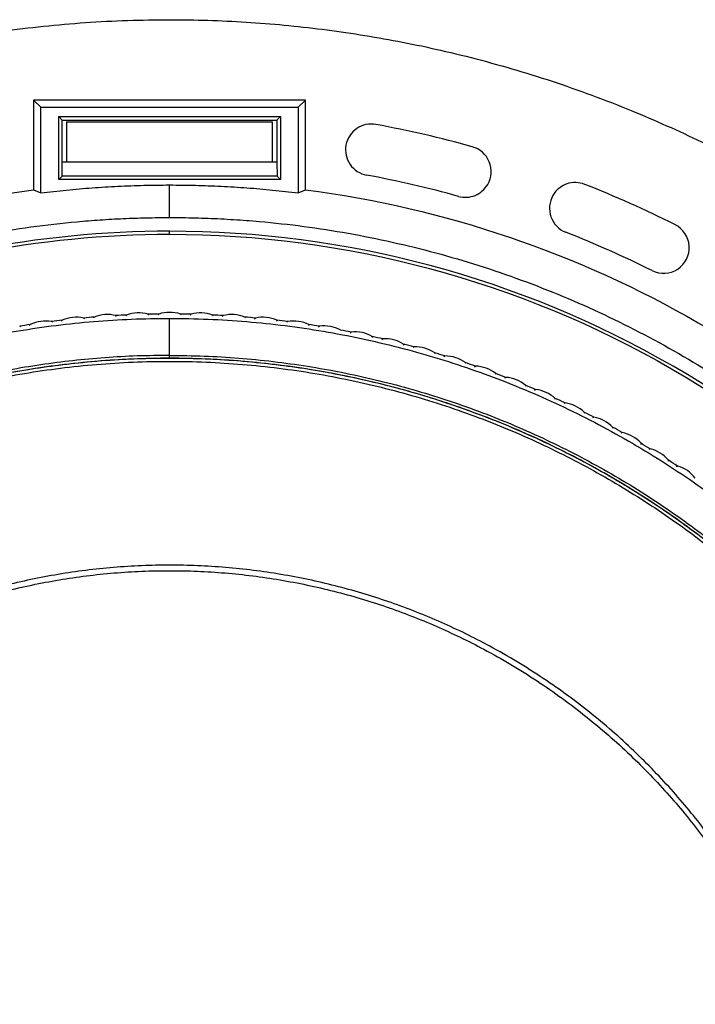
# Model space of a CAD drawing. Header units: millimetres. Extents: x 224 to 956, y 38 to 794.
# Tile 108 of 131: x 578 to 617, y 707 to 764. Entities that reach past the tile are written whole.
import ezdxf

# ---------------------------------------------------------------- set-up
doc = ezdxf.new("R2010")
doc.units = ezdxf.units.MM

msp = doc.modelspace()

# ---------------------------------------------------------------- linework, layer by layer
at = {"color": 179, "linetype": 'Continuous', "lineweight": 25}
for p, q in [((578.855, 759.546), (578.855, 754.315)), ((579.274, 759.127), (578.855, 759.546)), ((594.693, 759.546), (578.855, 759.546)), ((594.274, 759.127), (594.693, 759.546)), ((594.693, 754.315), (594.693, 759.546)), ((579.274, 759.127), (594.274, 759.127)), ((579.274, 754.137), (579.274, 759.127)), ((594.274, 759.127), (594.274, 754.137)), ((580.315, 758.587), (593.234, 758.587)), ((580.315, 754.913), (580.315, 758.587)), ((580.524, 758.377), (580.315, 758.587)), ((580.524, 755.927), (580.524, 758.377)), ((580.524, 758.377), (593.024, 758.377)), ((593.234, 758.587), (593.024, 758.377)), ((593.024, 758.377), (593.024, 755.927)), ((593.234, 758.587), (593.234, 754.913)), ((580.774, 758.277), (592.774, 758.277)), ((580.774, 758.277), (580.774, 755.927)), ((592.774, 755.927), (592.774, 758.277)), ((580.508, 755.107), (580.524, 755.927)), ((580.774, 755.927), (580.524, 755.927)), ((592.774, 755.927), (580.774, 755.927)), ((593.024, 755.927), (592.774, 755.927)), ((593.024, 755.927), (593.04, 755.107)), ((580.315, 754.913), (580.508, 755.107)), ((593.234, 754.913), (580.315, 754.913)), ((593.04, 755.107), (580.508, 755.107)), ((593.04, 755.107), (593.234, 754.913)), ((586.774, 752.701), (586.774, 754.597)), ((578.855, 754.315), (579.274, 754.137)), ((594.274, 754.137), (594.693, 754.315)), ((586.774, 751.727), (586.774, 751.901)), ((582.353, 746.85), (582.391, 746.9)), ((583.689, 746.943), (583.645, 746.988)), ((584.227, 746.972), (584.267, 747.021)), ((585.566, 747.018), (585.523, 747.064)), ((586.104, 747.028), (586.146, 747.075)), ((587.444, 747.028), (587.402, 747.075)), ((587.982, 747.018), (588.026, 747.064)), ((589.321, 746.972), (589.281, 747.021)), ((589.859, 746.943), (589.904, 746.988)), ((591.195, 746.85), (591.157, 746.9)), ((578.091, 746.327), (578.042, 746.366)), ((578.623, 746.411), (578.658, 746.464)), ((579.95, 746.597), (579.902, 746.639)), ((580.484, 746.663), (580.521, 746.715)), ((581.816, 746.803), (581.77, 746.846)), ((586.774, 744.669), (586.774, 746.827)), ((591.732, 746.803), (591.778, 746.846)), ((593.064, 746.663), (593.028, 746.715)), ((593.599, 746.597), (593.646, 746.639)), ((594.925, 746.411), (594.891, 746.464)), ((595.457, 746.327), (595.506, 746.366)), ((596.776, 746.094), (596.744, 746.148)), ((597.305, 745.991), (597.355, 746.029)), ((598.615, 745.713), (598.585, 745.768)), ((599.14, 745.592), (599.192, 745.628)), ((600.44, 745.268), (600.411, 745.324)), ((600.96, 745.128), (601.013, 745.163)), ((602.247, 744.759), (602.221, 744.816)), ((602.763, 744.601), (602.817, 744.634)), ((604.036, 744.188), (604.012, 744.246)), ((604.546, 744.012), (604.601, 744.043)), ((605.804, 743.554), (605.782, 743.613)), ((606.307, 743.361), (606.364, 743.39)), ((607.549, 742.859), (607.529, 742.919)), ((608.045, 742.649), (608.102, 742.675)), ((609.269, 742.104), (609.25, 742.164)), ((609.757, 741.876), (609.815, 741.901)), ((610.961, 741.289), (610.945, 741.35)), ((611.441, 741.045), (611.5, 741.067)), ((612.624, 740.416), (612.609, 740.477)), ((613.095, 740.155), (613.154, 740.175)), ((614.255, 739.485), (614.243, 739.547)), ((614.716, 739.207), (614.777, 739.226)), ((615.852, 738.498), (615.842, 738.56)), ((616.304, 738.204), (616.365, 738.221))]:
    msp.add_line(p, q, dxfattribs=at)
at = {"color": 8, "linetype": 'Continuous', "lineweight": 25}
msp.add_line((586.774, 744.515), (586.774, 744.669), dxfattribs=at)
at = {"color": 179, "linetype": 'Continuous', "lineweight": 25}
for points, knots in [([(565.126, 760.837), (565.382, 760.922), (566.346, 761.239), (568.037, 761.719), (570.197, 762.277), (572.374, 762.763), (574.638, 763.195), (576.989, 763.563), (579.425, 763.86), (581.87, 764.07), (584.321, 764.202), (585.956, 764.218), (586.774, 764.227)], [0, 0, 0, 0, 0.036885, 0.138266, 0.239647, 0.341028, 0.442409, 0.553927, 0.665445, 0.776964, 0.888482, 1, 1, 1, 1]), ([(586.774, 764.227), (587.518, 764.22), (589.005, 764.206), (591.233, 764.097), (593.457, 763.923), (595.674, 763.678), (597.883, 763.364), (600.08, 762.98), (602.338, 762.513), (604.651, 761.954), (607.015, 761.295), (609.354, 760.555), (611.667, 759.735), (613.881, 758.862), (615.996, 757.947), (618.015, 756.997), (620.003, 755.984), (621.957, 754.91), (623.878, 753.774), (625.761, 752.579), (627.668, 751.283), (629.591, 749.881), (631.523, 748.368), (633.401, 746.789), (635.224, 745.146), (636.935, 743.493), (638.539, 741.837), (640.041, 740.187), (641.49, 738.491), (642.884, 736.75), (644.224, 734.966), (645.507, 733.141), (646.772, 731.214), (648.012, 729.184), (649.218, 727.046), (650.349, 724.869), (651.405, 722.653), (652.353, 720.471), (653.202, 718.327), (653.957, 716.228), (654.647, 714.107), (655.267, 711.964), (655.773, 710.023), (656.041, 708.79), (656.152, 708.284)], [0, 0, 0, 0, 0.02315, 0.046299, 0.069449, 0.092599, 0.115749, 0.138898, 0.162048, 0.187513, 0.212977, 0.238441, 0.263906, 0.28937, 0.31252, 0.33567, 0.35882, 0.381969, 0.405119, 0.428269, 0.451418, 0.476883, 0.502347, 0.527812, 0.553276, 0.578741, 0.601891, 0.62504, 0.64819, 0.67134, 0.694489, 0.717639, 0.740789, 0.766253, 0.791718, 0.817182, 0.842647, 0.868111, 0.891261, 0.914411, 0.93756, 0.96071, 0.98386, 1, 1, 1, 1]), ([(598.802, 758.121), (598.411, 758.194), (598.007, 758.108), (597.351, 757.657), (597.126, 757.311), (596.981, 756.529), (597.067, 756.125), (597.517, 755.469), (597.864, 755.244), (598.255, 755.172)], [0, 0, 0, 0, 0.25, 0.25, 0.5, 0.5, 0.75, 0.75, 1, 1, 1, 1]), ([(605.31, 754.631), (605.542, 755.033), (605.575, 755.519), (605.224, 756.378), (604.859, 756.702), (604.412, 756.826)], [0, 0, 0, 0, 0.5, 0.5, 1, 1, 1, 1]), ([(579.274, 754.137), (579.523, 754.166), (580.021, 754.226), (580.769, 754.304), (581.518, 754.373), (582.267, 754.432), (583.017, 754.483), (583.767, 754.524), (584.518, 754.557), (585.27, 754.58), (586.022, 754.594), (586.523, 754.596), (586.774, 754.597)], [0, 0, 0, 0, 0.1000901, 0.2001202, 0.3001052, 0.4000601, 0.5, 0.5999399, 0.6998948, 0.7998798, 0.8999099, 1, 1, 1, 1]), ([(586.774, 754.597), (587.025, 754.596), (587.527, 754.594), (588.279, 754.58), (589.03, 754.557), (589.781, 754.524), (590.531, 754.483), (591.281, 754.432), (592.03, 754.373), (592.779, 754.304), (593.527, 754.226), (594.025, 754.166), (594.274, 754.137)], [0, 0, 0, 0, 0.10009, 0.20012, 0.300105, 0.40006, 0.5, 0.59994, 0.699895, 0.79988, 0.89991, 1, 1, 1, 1]), ([(603.61, 753.935), (603.93, 753.846), (604.271, 753.867), (604.887, 754.118), (605.144, 754.343), (605.31, 754.631)], [0, 0, 0, 0, 0.5, 0.5, 1, 1, 1, 1]), ([(610.963, 754.634), (610.629, 754.766), (610.258, 754.773), (609.58, 754.536), (609.294, 754.3), (609.114, 753.989)], [0, 0, 0, 0, 0.5, 0.5, 1, 1, 1, 1]), ([(609.114, 753.989), (608.896, 753.611), (608.853, 753.156), (609.141, 752.332), (609.458, 752.003), (609.864, 751.843)], [0, 0, 0, 0, 0.5, 0.5, 1, 1, 1, 1]), ([(565.829, 748.891), (566.062, 748.978), (566.526, 749.15), (567.227, 749.399), (567.93, 749.639), (568.637, 749.87), (569.346, 750.092), (570.058, 750.305), (571.4, 750.689), (573.385, 751.196), (576.03, 751.743), (578.696, 752.171), (580.933, 752.426), (582.727, 752.569), (584.075, 752.645), (585.424, 752.692), (586.324, 752.698), (586.774, 752.701)], [0, 0, 0, 0, 0.034746, 0.069479, 0.104205, 0.138929, 0.173656, 0.208393, 0.243143, 0.369283, 0.495423, 0.621563, 0.747703, 0.810794, 0.873852, 0.93691, 1, 1, 1, 1]), ([(586.774, 752.701), (587.023, 752.7), (587.522, 752.698), (588.269, 752.684), (589.015, 752.661), (589.762, 752.628), (590.508, 752.585), (591.253, 752.534), (592.618, 752.422), (594.599, 752.204), (597.184, 751.802), (599.749, 751.288), (603.135, 750.453), (607.293, 749.131), (612.124, 747.113), (616.759, 744.678), (621.162, 741.846), (625.299, 738.638), (629.139, 735.079), (632.651, 731.196), (635.808, 727.02), (638.587, 722.583), (640.569, 718.695), (641.945, 715.491), (642.87, 713.045), (643.687, 710.56), (644.276, 708.461), (644.692, 706.767), (644.975, 705.491), (645.232, 704.209), (645.38, 703.35), (645.453, 702.92)], [0, 0, 0, 0, 0.008934, 0.0178645, 0.0267929, 0.0357206, 0.044649, 0.0535795, 0.0625136, 0.093768, 0.1250225, 0.1562769, 0.1875314, 0.2500252, 0.312519, 0.3750128, 0.4375066, 0.5000004, 0.5624942, 0.624988, 0.6874818, 0.7499756, 0.8124694, 0.8437239, 0.8749784, 0.9062328, 0.9374873, 0.9531193, 0.9687436, 0.984368, 1, 1, 1, 1]), ([(614.885, 749.607), (615.364, 749.368), (615.935, 749.403), (616.829, 749.995), (617.084, 750.507), (617.018, 751.576), (616.703, 752.053), (616.223, 752.292)], [0, 0, 0, 0, 0.333333, 0.333333, 0.666667, 0.666667, 1, 1, 1, 1]), ([(586.774, 634.552), (597.073, 634.552), (607.192, 637.263), (625.031, 647.563), (632.438, 654.97), (642.737, 672.809), (645.449, 682.927), (645.449, 703.526), (642.737, 713.645), (632.438, 731.483), (625.031, 738.891), (607.192, 749.19), (597.073, 751.901), (586.774, 751.901)], [0, 0, 0, 0, 0.1666667, 0.1666667, 0.3333333, 0.3333333, 0.5, 0.5, 0.6666667, 0.6666667, 0.8333333, 0.8333333, 1, 1, 1, 1]), ([(586.774, 751.727), (597.043, 751.727), (607.131, 749.023), (624.917, 738.755), (632.302, 731.369), (642.571, 713.584), (645.274, 703.495), (645.274, 682.958), (642.571, 672.869), (632.302, 655.084), (624.917, 647.698), (607.131, 637.43), (597.043, 634.727), (586.774, 634.727)], [0, 0, 0, 0, 0.1666667, 0.1666667, 0.3333333, 0.3333333, 0.5, 0.5, 0.6666667, 0.6666667, 0.8333333, 0.8333333, 1, 1, 1, 1]), ([(534.14, 703.32), (534.163, 703.449), (534.314, 704.317), (534.685, 705.907), (535.253, 708.072), (535.916, 710.196), (536.658, 712.279), (537.487, 714.329), (538.404, 716.356), (539.412, 718.355), (540.508, 720.322), (541.687, 722.24), (542.945, 724.108), (544.272, 725.91), (545.665, 727.645), (547.119, 729.311), (548.641, 730.916), (550.237, 732.465), (551.907, 733.956), (553.648, 735.385), (555.447, 736.738), (557.302, 738.015), (559.197, 739.206), (561.128, 740.31), (563.092, 741.328), (565.096, 742.264), (567.149, 743.121), (569.248, 743.897), (571.391, 744.588), (573.561, 745.189), (575.755, 745.698), (577.954, 746.112), (580.156, 746.432), (582.356, 746.658), (584.563, 746.8), (586.037, 746.818), (586.774, 746.827)], [0, 0, 0, 0, 0.0053022, 0.0357078, 0.0661134, 0.095976, 0.1258387, 0.1557014, 0.1855641, 0.2159697, 0.2463753, 0.2767808, 0.3071864, 0.337592, 0.3674547, 0.3973174, 0.4271801, 0.4570427, 0.4874483, 0.5178539, 0.5482595, 0.578665, 0.6090706, 0.6389333, 0.668796, 0.6986587, 0.7285214, 0.7589269, 0.7893325, 0.8197381, 0.8501437, 0.8805492, 0.9104119, 0.9402746, 0.9701373, 1, 1, 1, 1]), ([(586.774, 746.827), (587.525, 746.817), (589.025, 746.799), (591.273, 746.652), (593.512, 746.418), (595.739, 746.087), (597.938, 745.667), (600.104, 745.158), (602.234, 744.565), (604.338, 743.883), (606.425, 743.111), (608.49, 742.248), (610.529, 741.293), (612.526, 740.253), (614.478, 739.13), (616.37, 737.934), (618.199, 736.667), (619.963, 735.334), (621.672, 733.93), (623.33, 732.447), (624.936, 730.887), (626.483, 729.252), (627.961, 727.553), (629.366, 725.793), (630.688, 723.987), (631.926, 722.138), (633.08, 720.252), (634.155, 718.319), (635.156, 716.332), (636.078, 714.293), (636.919, 712.204), (637.671, 710.082), (638.336, 707.93), (638.897, 705.764), (639.253, 704.225), (639.395, 703.409), (639.41, 703.319)], [0, 0, 0, 0, 0.0304051, 0.0608102, 0.0912153, 0.1216204, 0.1520255, 0.1818877, 0.21175, 0.2416122, 0.2714745, 0.3018795, 0.3322847, 0.3626898, 0.3930949, 0.4235, 0.4533622, 0.4832244, 0.5130867, 0.5429489, 0.573354, 0.6037591, 0.6341642, 0.6645693, 0.6949744, 0.7248367, 0.7546989, 0.7845611, 0.8144234, 0.8448285, 0.8752336, 0.9056387, 0.9360438, 0.9664489, 0.9963111, 1, 1, 1, 1]), ([(586.774, 744.669), (586.147, 744.662), (584.893, 744.649), (583.013, 744.542), (581.139, 744.371), (579.273, 744.131), (577.416, 743.822), (575.607, 743.454), (573.848, 743.029), (572.138, 742.554), (570.446, 742.02), (568.773, 741.428), (567.089, 740.765), (565.396, 740.029), (563.699, 739.216), (562.032, 738.341), (560.399, 737.406), (558.801, 736.412), (557.27, 735.381), (555.806, 734.316), (554.407, 733.224), (553.048, 732.084), (551.726, 730.9), (550.88, 730.073), (550.457, 729.66)], [0, 0, 0, 0, 0.046667, 0.093333, 0.14, 0.186666, 0.233333, 0.279999, 0.323999, 0.368, 0.412, 0.456, 0.5, 0.546667, 0.593333, 0.64, 0.686666, 0.733333, 0.779999, 0.823999, 0.867999, 0.912, 0.956, 1, 1, 1, 1]), ([(586.774, 744.669), (587.446, 744.661), (588.79, 744.646), (590.803, 744.523), (592.81, 744.327), (594.807, 744.051), (596.792, 743.698), (598.762, 743.266), (600.714, 742.758), (602.644, 742.174), (604.549, 741.515), (606.427, 740.781), (608.275, 739.975), (610.091, 739.096), (611.87, 738.148), (613.611, 737.13), (615.31, 736.045), (616.966, 734.894), (618.575, 733.679), (620.135, 732.401), (621.647, 731.067), (622.61, 730.129), (623.091, 729.66)], [0, 0, 0, 0, 0.05, 0.1, 0.15, 0.2, 0.25, 0.3, 0.35, 0.4, 0.45, 0.5, 0.55, 0.6, 0.65, 0.7, 0.75, 0.8, 0.85, 0.9, 0.95, 1, 1, 1, 1]), ([(638.048, 693.227), (638.044, 693.712), (638.036, 694.696), (637.969, 696.193), (637.858, 697.729), (637.695, 699.304), (637.478, 700.908), (637.204, 702.539), (636.871, 704.194), (636.472, 705.883), (636.027, 707.511), (635.545, 709.077), (635.033, 710.575), (634.461, 712.09), (633.828, 713.618), (633.131, 715.158), (632.382, 716.675), (631.583, 718.168), (630.736, 719.633), (629.823, 721.097), (628.843, 722.556), (627.814, 723.979), (626.738, 725.365), (625.617, 726.712), (624.432, 728.039), (623.183, 729.344), (621.868, 730.623), (620.489, 731.872), (619.046, 733.085), (617.539, 734.26), (615.97, 735.391), (614.339, 736.475), (612.65, 737.507), (610.903, 738.483), (609.102, 739.398), (607.25, 740.249), (605.349, 741.032), (603.404, 741.743), (601.418, 742.38), (599.395, 742.937), (597.342, 743.414), (595.261, 743.808), (593.158, 744.116), (591.04, 744.337), (588.91, 744.471), (586.774, 744.515), (584.639, 744.471), (582.509, 744.337), (580.39, 744.116), (578.287, 743.808), (576.207, 743.414), (574.153, 742.937), (572.131, 742.38), (570.145, 741.743), (568.199, 741.032), (566.299, 740.249), (564.446, 739.398), (562.645, 738.483), (560.898, 737.507), (559.209, 736.475), (557.578, 735.391), (556.009, 734.26), (554.502, 733.085), (553.059, 731.872), (551.68, 730.623), (550.365, 729.344), (549.116, 728.039), (547.931, 726.712), (546.81, 725.365), (545.712, 723.951), (544.643, 722.469), (543.611, 720.922), (542.653, 719.369), (541.769, 717.815), (540.956, 716.263), (540.168, 714.628), (539.417, 712.913), (538.711, 711.12), (538.089, 709.348), (537.543, 707.591), (537.069, 705.852), (536.664, 704.134), (536.327, 702.45), (536.054, 700.802), (535.841, 699.2), (535.683, 697.645), (535.577, 696.138), (535.512, 694.669), (535.504, 693.703), (535.501, 693.227)], [0, 0, 0, 0, 0.009039, 0.018334, 0.027893, 0.037722, 0.047828, 0.05803, 0.068512, 0.079278, 0.090336, 0.09995, 0.109779, 0.119827, 0.130096, 0.140586, 0.1513, 0.161607, 0.172115, 0.182823, 0.19373, 0.204835, 0.215534, 0.226408, 0.237454, 0.248671, 0.260055, 0.271602, 0.283309, 0.29517, 0.30718, 0.319334, 0.331624, 0.344044, 0.356587, 0.369244, 0.382006, 0.394865, 0.407811, 0.420835, 0.433925, 0.447072, 0.460264, 0.47349, 0.48674, 0.500001, 0.513261, 0.526511, 0.539737, 0.552929, 0.566076, 0.579166, 0.59219, 0.605136, 0.617995, 0.630757, 0.643414, 0.655957, 0.668377, 0.680667, 0.692821, 0.704831, 0.716692, 0.728399, 0.739946, 0.75133, 0.762547, 0.773594, 0.784467, 0.795166, 0.806938, 0.818487, 0.829811, 0.84091, 0.851785, 0.862435, 0.8747, 0.886658, 0.898311, 0.909664, 0.92092, 0.931875, 0.942533, 0.952903, 0.962989, 0.972626, 0.982002, 0.991125, 1, 1, 1, 1]), ([(535.679, 693.227), (535.683, 693.71), (535.691, 694.691), (535.758, 696.182), (535.868, 697.713), (536.031, 699.283), (536.247, 700.881), (536.52, 702.506), (536.852, 704.156), (537.25, 705.839), (537.693, 707.462), (538.173, 709.021), (538.684, 710.515), (539.253, 712.024), (539.884, 713.547), (540.578, 715.082), (541.325, 716.594), (542.121, 718.081), (542.965, 719.542), (543.875, 721), (544.851, 722.454), (545.877, 723.872), (546.95, 725.253), (548.066, 726.595), (549.247, 727.918), (550.492, 729.219), (551.802, 730.493), (553.176, 731.737), (554.615, 732.947), (556.116, 734.117), (557.68, 735.245), (559.305, 736.325), (560.988, 737.353), (562.729, 738.325), (564.524, 739.237), (566.37, 740.086), (568.264, 740.866), (570.203, 741.575), (572.182, 742.208), (574.197, 742.764), (576.244, 743.24), (578.317, 743.632), (580.412, 743.939), (582.524, 744.159), (584.646, 744.292), (586.774, 744.337), (588.902, 744.292), (591.025, 744.159), (593.136, 743.939), (595.231, 743.632), (597.305, 743.24), (599.351, 742.764), (601.367, 742.208), (603.346, 741.575), (605.284, 740.866), (607.178, 740.086), (609.025, 739.237), (610.819, 738.325), (612.56, 737.353), (614.243, 736.325), (615.868, 735.245), (617.432, 734.117), (618.934, 732.947), (620.372, 731.737), (621.746, 730.493), (623.056, 729.219), (624.301, 727.918), (625.482, 726.595), (626.599, 725.253), (627.693, 723.844), (628.758, 722.368), (629.788, 720.825), (630.742, 719.278), (631.623, 717.729), (632.433, 716.183), (633.218, 714.554), (633.967, 712.844), (634.67, 711.057), (635.29, 709.292), (635.834, 707.541), (636.307, 705.808), (636.71, 704.096), (637.045, 702.418), (637.318, 700.775), (637.53, 699.179), (637.687, 697.63), (637.794, 696.128), (637.858, 694.664), (637.866, 693.701), (637.869, 693.227)], [0, 0, 0, 0, 0.009039, 0.018334, 0.027893, 0.037722, 0.047828, 0.05803, 0.068512, 0.079278, 0.090336, 0.09995, 0.109779, 0.119827, 0.130096, 0.140586, 0.1513, 0.161607, 0.172115, 0.182823, 0.19373, 0.204835, 0.215534, 0.226408, 0.237454, 0.248671, 0.260055, 0.271602, 0.283309, 0.29517, 0.30718, 0.319334, 0.331624, 0.344044, 0.356587, 0.369244, 0.382006, 0.394865, 0.407811, 0.420835, 0.433925, 0.447072, 0.460264, 0.47349, 0.48674, 0.500001, 0.513261, 0.526511, 0.539737, 0.552929, 0.566076, 0.579166, 0.59219, 0.605136, 0.617995, 0.630757, 0.643414, 0.655957, 0.668377, 0.680667, 0.692821, 0.704831, 0.716692, 0.728399, 0.739946, 0.75133, 0.762547, 0.773594, 0.784467, 0.795166, 0.806938, 0.818487, 0.829811, 0.84091, 0.851785, 0.862435, 0.8747, 0.886658, 0.898311, 0.909664, 0.92092, 0.931875, 0.942533, 0.952903, 0.962989, 0.972626, 0.982002, 0.991125, 1, 1, 1, 1]), ([(547.774, 726.535), (548.179, 726.999), (548.988, 727.927), (550.264, 729.262), (551.584, 730.553), (552.95, 731.795), (554.36, 732.987), (555.812, 734.128), (557.304, 735.216), (558.834, 736.25), (560.401, 737.227), (562.002, 738.148), (563.634, 739.01), (565.297, 739.813), (566.988, 740.556), (568.704, 741.238), (570.443, 741.857), (572.204, 742.413), (573.984, 742.906), (575.78, 743.334), (577.591, 743.697), (579.413, 743.995), (581.245, 744.227), (583.084, 744.393), (584.928, 744.492), (586.774, 744.526), (588.62, 744.492), (590.464, 744.393), (592.303, 744.227), (594.135, 743.995), (595.958, 743.697), (597.768, 743.334), (599.564, 742.906), (601.344, 742.413), (603.105, 741.857), (604.844, 741.238), (606.561, 740.556), (608.251, 739.813), (609.914, 739.01), (611.547, 738.148), (613.147, 737.227), (614.714, 736.25), (616.244, 735.216), (617.736, 734.128), (619.188, 732.987), (620.598, 731.795), (621.965, 730.553), (623.284, 729.262), (624.561, 727.927), (625.37, 726.999), (625.774, 726.535)], [0, 0, 0, 0, 0.020833, 0.041667, 0.0625, 0.083333, 0.104167, 0.125, 0.145833, 0.166667, 0.1875, 0.208333, 0.229167, 0.25, 0.270833, 0.291667, 0.3125, 0.333333, 0.354167, 0.375, 0.395833, 0.416667, 0.4375, 0.458333, 0.479167, 0.5, 0.520833, 0.541667, 0.5625, 0.583333, 0.604167, 0.625, 0.645833, 0.666667, 0.6875, 0.708333, 0.729167, 0.75, 0.770833, 0.791667, 0.8125, 0.833333, 0.854167, 0.875, 0.895833, 0.916667, 0.9375, 0.958333, 0.979167, 1, 1, 1, 1]), ([(544.896, 734.323), (536.801, 726.074), (531.322, 715.617), (526.973, 692.916), (528.199, 681.174), (537.145, 659.861), (544.667, 650.762), (563.916, 637.966), (575.217, 634.552), (586.774, 634.552)], [0, 0, 0, 0, 0.25, 0.25, 0.5, 0.5, 0.75, 0.75, 1, 1, 1, 1]), ([(586.774, 634.727), (575.264, 634.727), (564.008, 638.123), (544.829, 650.855), (537.33, 659.909), (528.394, 681.125), (527.154, 692.816), (531.443, 715.434), (536.876, 725.859), (544.917, 734.095)], [0, 0, 0, 0, 0.25, 0.25, 0.5, 0.5, 0.75, 0.75, 1, 1, 1, 1]), ([(625.996, 693.227), (625.992, 693.642), (625.984, 694.485), (625.92, 695.768), (625.813, 697.09), (625.655, 698.448), (625.443, 699.843), (625.171, 701.272), (624.836, 702.734), (624.447, 704.173), (624.008, 705.584), (623.521, 706.964), (622.969, 708.361), (622.347, 709.772), (621.656, 711.183), (620.895, 712.592), (620.061, 713.993), (619.148, 715.39), (618.185, 716.734), (617.177, 718.023), (616.131, 719.254), (615.014, 720.463), (613.825, 721.644), (612.565, 722.793), (611.234, 723.904), (609.834, 724.97), (608.365, 725.987), (606.83, 726.949), (605.322, 727.799), (603.854, 728.546), (602.437, 729.197), (600.983, 729.796), (599.495, 730.34), (597.976, 730.826), (596.429, 731.253), (594.858, 731.618), (593.266, 731.919), (591.658, 732.155), (590.037, 732.324), (588.408, 732.426), (586.774, 732.46), (585.141, 732.426), (583.511, 732.324), (581.89, 732.155), (580.282, 731.919), (578.691, 731.618), (577.119, 731.253), (575.573, 730.826), (574.053, 730.34), (572.565, 729.796), (571.111, 729.197), (569.694, 728.546), (568.226, 727.799), (566.718, 726.949), (565.183, 725.987), (563.715, 724.97), (562.314, 723.904), (560.983, 722.793), (559.723, 721.644), (558.535, 720.463), (557.417, 719.254), (556.371, 718.023), (555.357, 716.726), (554.382, 715.365), (553.455, 713.943), (552.61, 712.516), (551.844, 711.09), (551.158, 709.679), (550.548, 708.285), (550.008, 706.914), (549.532, 705.559), (549.099, 704.164), (548.712, 702.734), (548.377, 701.272), (548.105, 699.843), (547.893, 698.448), (547.735, 697.09), (547.628, 695.768), (547.564, 694.485), (547.556, 693.642), (547.552, 693.227)], [0, 0, 0, 0, 0.010105, 0.02053, 0.031285, 0.04238, 0.053823, 0.065625, 0.077793, 0.090336, 0.101898, 0.113772, 0.125962, 0.13847, 0.1513, 0.164215, 0.177443, 0.190983, 0.204834, 0.217694, 0.230804, 0.244163, 0.257764, 0.271601, 0.285667, 0.299955, 0.314454, 0.329153, 0.344042, 0.356584, 0.369241, 0.382004, 0.394863, 0.40781, 0.420833, 0.433924, 0.447071, 0.460263, 0.47349, 0.486739, 0.5, 0.513261, 0.52651, 0.539737, 0.552929, 0.566076, 0.579167, 0.59219, 0.605137, 0.617996, 0.630759, 0.643416, 0.655958, 0.670847, 0.685546, 0.700045, 0.714333, 0.728399, 0.742236, 0.755837, 0.769196, 0.782306, 0.795166, 0.809265, 0.823043, 0.836497, 0.849627, 0.862434, 0.874699, 0.886657, 0.898311, 0.909664, 0.922207, 0.934375, 0.946177, 0.95762, 0.968715, 0.97947, 0.989895, 1, 1, 1, 1]), ([(547.874, 693.227), (547.877, 693.638), (547.885, 694.474), (547.949, 695.748), (548.055, 697.058), (548.212, 698.406), (548.422, 699.789), (548.692, 701.206), (549.024, 702.656), (549.41, 704.083), (549.846, 705.483), (550.328, 706.852), (550.876, 708.237), (551.493, 709.636), (552.178, 711.036), (552.933, 712.433), (553.76, 713.823), (554.665, 715.208), (555.62, 716.541), (556.62, 717.819), (557.658, 719.04), (558.766, 720.239), (559.945, 721.411), (561.195, 722.551), (562.515, 723.652), (563.904, 724.71), (565.36, 725.719), (566.883, 726.673), (568.468, 727.567), (570.112, 728.394), (571.812, 729.151), (573.563, 729.831), (575.361, 730.431), (577.096, 730.917), (578.757, 731.303), (580.335, 731.602), (581.93, 731.836), (583.538, 732.003), (585.154, 732.105), (586.774, 732.138), (588.394, 732.105), (590.01, 732.003), (591.618, 731.836), (593.213, 731.602), (594.791, 731.303), (596.35, 730.941), (597.884, 730.518), (599.391, 730.036), (600.867, 729.496), (602.309, 728.902), (603.714, 728.256), (605.17, 727.516), (606.666, 726.673), (608.188, 725.719), (609.645, 724.71), (611.034, 723.652), (612.354, 722.551), (613.603, 721.411), (614.782, 720.239), (615.891, 719.04), (616.928, 717.819), (617.934, 716.533), (618.9, 715.184), (619.82, 713.773), (620.658, 712.358), (621.418, 710.944), (622.098, 709.544), (622.703, 708.162), (623.239, 706.802), (623.711, 705.458), (624.141, 704.075), (624.524, 702.656), (624.857, 701.206), (625.126, 699.789), (625.336, 698.406), (625.493, 697.058), (625.6, 695.748), (625.663, 694.474), (625.671, 693.638), (625.675, 693.227)], [0, 0, 0, 0, 0.010105, 0.02053, 0.031285, 0.04238, 0.053823, 0.065625, 0.077793, 0.090336, 0.101899, 0.113773, 0.125962, 0.13847, 0.1513, 0.164216, 0.177444, 0.190984, 0.204835, 0.217694, 0.230805, 0.244163, 0.257764, 0.271601, 0.285668, 0.299955, 0.314454, 0.329154, 0.344043, 0.359107, 0.374334, 0.389708, 0.405213, 0.420832, 0.433923, 0.44707, 0.460262, 0.473488, 0.486738, 0.499999, 0.51326, 0.526509, 0.539736, 0.552928, 0.566075, 0.579166, 0.592189, 0.605136, 0.617995, 0.630758, 0.643415, 0.655957, 0.670846, 0.685546, 0.700045, 0.714332, 0.728399, 0.742236, 0.755837, 0.769195, 0.782306, 0.795165, 0.809265, 0.823043, 0.836497, 0.849627, 0.862434, 0.874699, 0.886657, 0.898311, 0.909664, 0.922207, 0.934375, 0.946177, 0.95762, 0.968715, 0.97947, 0.989895, 1, 1, 1, 1])]:
    msp.add_open_spline(points, degree=3, knots=knots, dxfattribs=at)
for points in [[(604.412, 756.826), (602.559, 757.34), (600.692, 757.771), (598.802, 758.121)], [(603.61, 753.935), (601.842, 754.426), (600.059, 754.837), (598.255, 755.172)], [(616.223, 752.292), (614.503, 753.15), (612.752, 753.93), (610.963, 754.634)], [(565.98, 751.211), (570.147, 752.705), (574.464, 753.746), (578.855, 754.315)], [(594.693, 754.315), (610.979, 752.204), (625.748, 743.677), (635.719, 730.629)], [(586.774, 751.901), (571.405, 751.901), (556.647, 745.87), (545.678, 735.105)], [(545.906, 735.084), (556.833, 745.753), (571.502, 751.727), (586.774, 751.727)], [(614.885, 749.607), (613.242, 750.426), (611.571, 751.17), (609.864, 751.843)], [(581.77, 746.846), (581.35, 746.938), (580.912, 746.892), (580.521, 746.715)], [(582.391, 746.9), (582.178, 746.883), (581.983, 746.866), (581.77, 746.846)], [(583.645, 746.988), (583.228, 747.094), (582.789, 747.063), (582.391, 746.9)], [(584.267, 747.021), (584.053, 747.011), (583.858, 747), (583.645, 746.988)], [(585.523, 747.064), (585.11, 747.185), (584.67, 747.17), (584.267, 747.021)], [(586.146, 747.075), (585.932, 747.073), (585.736, 747.069), (585.523, 747.064)], [(587.402, 747.075), (586.994, 747.21), (586.554, 747.21), (586.146, 747.075)], [(588.026, 747.064), (587.812, 747.069), (587.616, 747.073), (587.402, 747.075)], [(589.281, 747.021), (588.878, 747.17), (588.438, 747.185), (588.026, 747.064)], [(589.904, 746.988), (589.69, 747), (589.495, 747.011), (589.281, 747.021)], [(591.157, 746.9), (590.76, 747.063), (590.32, 747.094), (589.904, 746.988)], [(591.778, 746.846), (591.565, 746.866), (591.37, 746.883), (591.157, 746.9)], [(593.028, 746.715), (592.636, 746.892), (592.198, 746.938), (591.778, 746.846)], [(578.658, 746.464), (578.446, 746.432), (578.253, 746.401), (578.042, 746.366)], [(579.902, 746.639), (579.479, 746.716), (579.043, 746.654), (578.658, 746.464)], [(580.521, 746.715), (580.308, 746.69), (580.114, 746.666), (579.902, 746.639)], [(593.646, 746.639), (593.434, 746.666), (593.24, 746.69), (593.028, 746.715)], [(594.891, 746.464), (594.505, 746.654), (594.069, 746.716), (593.646, 746.639)], [(595.506, 746.366), (595.295, 746.401), (595.102, 746.432), (594.891, 746.464)], [(596.744, 746.148), (596.365, 746.352), (595.931, 746.428), (595.506, 746.366)], [(597.355, 746.029), (597.146, 746.071), (596.954, 746.109), (596.744, 746.148)], [(598.585, 745.768), (598.214, 745.985), (597.782, 746.076), (597.355, 746.029)], [(599.192, 745.628), (598.984, 745.677), (598.793, 745.721), (598.585, 745.768)], [(600.411, 745.324), (600.048, 745.553), (599.62, 745.66), (599.192, 745.628)], [(601.013, 745.163), (600.807, 745.219), (600.618, 745.27), (600.411, 745.324)], [(602.221, 744.816), (601.866, 745.058), (601.442, 745.18), (601.013, 745.163)], [(602.817, 744.634), (602.613, 744.698), (602.426, 744.755), (602.221, 744.816)], [(604.012, 744.246), (603.666, 744.5), (603.246, 744.636), (602.817, 744.634)], [(604.601, 744.043), (604.399, 744.114), (604.214, 744.177), (604.012, 744.246)], [(605.782, 743.613), (605.445, 743.879), (605.031, 744.03), (604.601, 744.043)], [(606.364, 743.39), (606.165, 743.467), (605.982, 743.538), (605.782, 743.613)], [(607.529, 742.919), (607.201, 743.197), (606.793, 743.362), (606.364, 743.39)], [(608.102, 742.675), (607.906, 742.76), (607.726, 742.837), (607.529, 742.919)], [(609.25, 742.164), (608.933, 742.454), (608.53, 742.633), (608.102, 742.675)], [(609.815, 741.901), (609.622, 741.992), (609.445, 742.075), (609.25, 742.164)], [(610.945, 741.35), (610.637, 741.65), (610.241, 741.843), (609.815, 741.901)], [(611.5, 741.067), (611.31, 741.165), (611.136, 741.254), (610.945, 741.35)], [(612.609, 740.477), (612.313, 740.788), (611.923, 740.995), (611.5, 741.067)], [(613.154, 740.175), (612.968, 740.28), (612.797, 740.375), (612.609, 740.477)], [(614.243, 739.547), (613.957, 739.868), (613.575, 740.088), (613.154, 740.175)], [(614.777, 739.226), (614.594, 739.337), (614.427, 739.438), (614.243, 739.547)], [(615.842, 738.56), (615.568, 738.891), (615.194, 739.124), (614.777, 739.226)], [(616.365, 738.221), (616.186, 738.338), (616.022, 738.445), (615.842, 738.56)], [(617.407, 737.518), (617.144, 737.858), (616.779, 738.104), (616.365, 738.221)]]:
    msp.add_open_spline(points, degree=3, dxfattribs=at)

doc.saveas('drawing.dxf')
